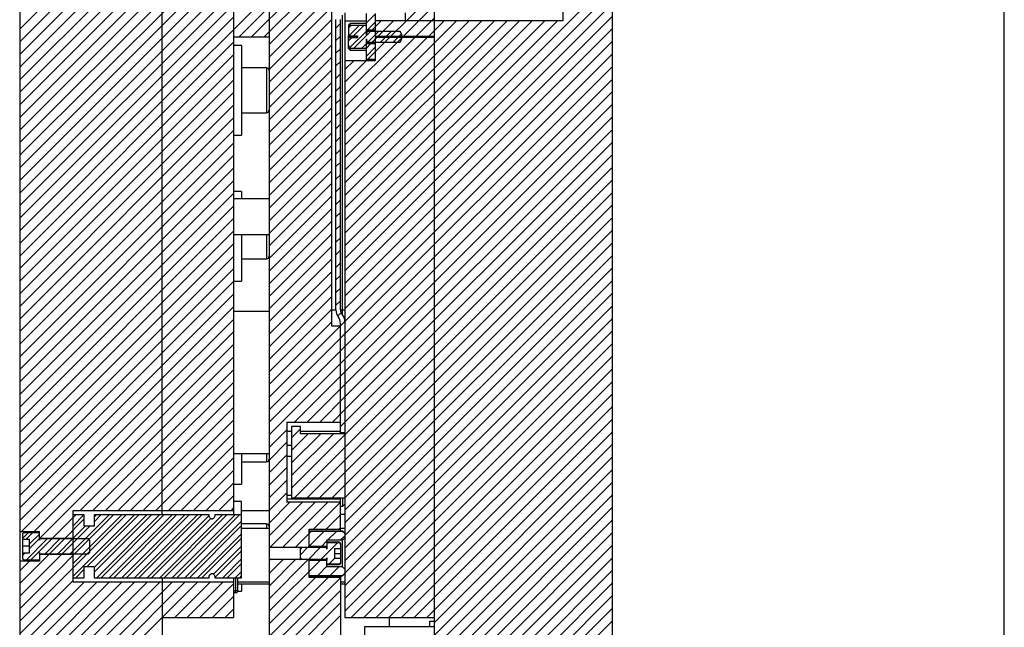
# Model space of a CAD drawing. Header units: inches. Extents: x 1694 to 2505, y -239 to -56.
# Tile 93 of 179: x 1797 to 1811, y -161 to -153. Entities that reach past the tile are written whole.
import ezdxf

# ---------------------------------------------------------------- set-up
doc = ezdxf.new("R2010")
doc.units = ezdxf.units.IN
doc.header["$LTSCALE"] = 0.5
doc.header["$MEASUREMENT"] = 0
doc.layers.add('SID-M-F', color=202, linetype='Continuous')
doc.layers.add('SID-M-S', color=105, linetype='Continuous')

msp = doc.modelspace()

# ---------------------------------------------------------------- linework, layer by layer
at = {"layer": 'SID-M-F', "linetype": 'Continuous'}
for p, q in [((1800.21578, -153.05612), (1801.9478, -151.3241)), ((1800.21578, -153.23289), (1802.12458, -151.3241)), ((1799.79247, -152.9491), (1801.21578, -151.52579)), ((1796.71578, -152.84381), (1797.81918, -151.74041)), ((1796.71578, -153.02058), (1797.99596, -151.74041)), ((1796.71578, -153.19736), (1798.17273, -151.74041)), ((1796.71578, -153.37414), (1798.34951, -151.74041)), ((1796.71578, -153.55091), (1798.52629, -151.74041)), ((1796.71578, -153.72769), (1798.70306, -151.74041)), ((1796.71578, -153.90447), (1798.87984, -151.74041)), ((1796.71578, -154.08124), (1799.05662, -151.74041)), ((1796.71578, -154.25802), (1799.23339, -151.74041)), ((1796.71578, -154.4348), (1799.41017, -151.74041)), ((1796.71578, -154.61157), (1799.58695, -151.74041)), ((1796.71578, -154.78835), (1799.72202, -151.78211)), ((1796.71578, -154.96513), (1799.8988, -151.78211)), ((1796.71578, -155.1419), (1800.07558, -151.78211)), ((1799.96925, -152.9491), (1801.21578, -151.70256)), ((1800.14603, -152.9491), (1801.25916, -151.83597)), ((1801.27877, -155.88221), (1805.02877, -152.13221)), ((1796.71578, -155.31868), (1799.71578, -152.31868)), ((1798.71578, -153.84901), (1800.21578, -152.34901)), ((1801.27877, -156.05899), (1805.02877, -152.30899)), ((1801.60128, -153.26161), (1802.52877, -152.33412)), ((1801.27877, -156.23577), (1805.02877, -152.48577)), ((1796.71578, -155.49546), (1799.71578, -152.49546)), ((1800.21578, -153.40967), (1801.09078, -152.53467)), ((1802.10058, -152.93908), (1802.52877, -152.51089)), ((1796.71578, -155.67223), (1799.71578, -152.67223)), ((1800.21578, -153.58645), (1801.09078, -152.71145)), ((1801.15279, -152.82622), (1801.21578, -152.76323)), ((1801.27877, -156.41254), (1805.02877, -152.66254)), ((1801.27877, -154.29122), (1802.8459, -152.7241)), ((1801.27877, -154.468), (1803.02268, -152.7241)), ((1801.27877, -154.64478), (1803.19945, -152.7241)), ((1801.27877, -154.82155), (1803.37623, -152.7241)), ((1801.27877, -154.99833), (1803.55301, -152.7241)), ((1801.27877, -155.17511), (1803.72978, -152.7241)), ((1801.27877, -155.35188), (1803.90656, -152.7241)), ((1801.27877, -155.52866), (1804.08334, -152.7241)), ((1801.27877, -155.70544), (1804.26011, -152.7241)), ((1801.57877, -152.75379), (1801.69598, -152.63658)), ((1801.59643, -152.8504), (1801.70377, -152.74306)), ((1801.65893, -152.8504), (1801.78524, -152.7241)), ((1801.66202, -153.0241), (1801.96202, -152.7241)), ((1802.27736, -152.93908), (1802.52877, -152.68767)), ((1802.52877, -152.86445), (1802.66912, -152.7241)), ((1800.21578, -153.76323), (1801.09078, -152.88823)), ((1801.27877, -156.58932), (1805.02877, -152.83932)), ((1801.32877, -152.82701), (1801.36529, -152.79049)), ((1801.33526, -152.9348), (1801.47957, -152.79049)), ((1801.34718, -153.09966), (1801.57877, -152.86806)), ((1801.39776, -152.9348), (1801.54207, -152.79049)), ((1801.40163, -153.1077), (1801.63524, -152.8741)), ((1801.59952, -153.0241), (1801.74952, -152.8741)), ((1801.77629, -153.0241), (1801.92629, -152.8741)), ((1801.95307, -153.0241), (1802.07047, -152.9067)), ((1802.45414, -152.93908), (1802.52877, -152.86445)), ((1796.71578, -156.02579), (1799.71578, -153.02579)), ((1801.15279, -153.00299), (1801.21578, -152.94)), ((1801.27877, -153.76089), (1802.08056, -152.95911)), ((1801.27877, -153.93767), (1802.25733, -152.95911)), ((1801.27877, -154.11445), (1802.43411, -152.95911)), ((1801.27877, -156.7661), (1805.02877, -153.0161)), ((1801.32877, -153.00379), (1801.36917, -152.96339)), ((1801.51591, -153.1077), (1801.57877, -153.04484)), ((1801.57877, -153.10734), (1801.63832, -153.04779)), ((1800.21578, -153.94), (1801.09078, -153.065)), ((1801.15279, -153.17977), (1801.21578, -153.11678)), ((1801.57877, -153.22162), (1801.70377, -153.09662)), ((1798.71578, -154.20256), (1799.71578, -153.20256)), ((1800.21578, -154.11678), (1801.09078, -153.24178)), ((1801.15279, -153.35655), (1801.21578, -153.29356)), ((1801.27877, -156.94287), (1805.02877, -153.19287)), ((1801.27877, -153.40734), (1801.40161, -153.28451)), ((1801.27877, -153.58412), (1801.57838, -153.28451)), ((1796.71578, -156.37934), (1799.71578, -153.37934)), ((1800.21578, -154.29356), (1801.09078, -153.41856)), ((1801.27877, -157.11965), (1805.02877, -153.36965)), ((1796.71578, -156.55612), (1799.71578, -153.55612)), ((1800.21578, -154.47033), (1801.09078, -153.59533)), ((1801.15279, -153.53332), (1801.21578, -153.47033)), ((1801.27877, -157.29643), (1805.02877, -153.54643)), ((1798.71578, -154.73289), (1799.71578, -153.73289)), ((1801.15279, -153.7101), (1801.21578, -153.64711)), ((1801.27877, -157.4732), (1805.02877, -153.7232)), ((1796.71578, -155.84901), (1798.71578, -153.84901)), ((1800.21578, -154.64711), (1801.09078, -153.77211)), ((1801.15279, -153.88688), (1801.21578, -153.82389)), ((1796.71578, -156.90967), (1799.71578, -153.90967)), ((1800.21578, -154.82389), (1801.09078, -153.94889)), ((1801.15279, -154.06365), (1801.21578, -154.00066)), ((1801.27877, -157.64998), (1805.02877, -153.89998)), ((1798.71578, -155.08645), (1799.71578, -154.08645)), ((1800.21578, -155.00066), (1801.09078, -154.12566)), ((1801.27877, -157.82676), (1805.02877, -154.07676)), ((1796.71578, -156.20256), (1798.71578, -154.20256)), ((1796.71578, -157.26323), (1799.71578, -154.26323)), ((1801.15279, -154.24043), (1801.21578, -154.17744)), ((1801.27877, -158.00353), (1805.02877, -154.25353)), ((1800.21578, -155.17744), (1801.09078, -154.30244)), ((1801.15279, -154.41721), (1801.21578, -154.35422)), ((1796.71578, -157.44), (1799.71578, -154.44)), ((1800.21578, -155.35422), (1801.09078, -154.47922)), ((1801.15279, -154.59398), (1801.21578, -154.53099)), ((1801.27877, -158.18031), (1805.02877, -154.43031)), ((1796.71578, -157.61678), (1799.71578, -154.61678)), ((1800.21578, -155.53099), (1801.09078, -154.65599)), ((1801.27877, -158.35709), (1805.02877, -154.60709)), ((1796.71578, -156.73289), (1798.71578, -154.73289)), ((1796.71578, -157.79356), (1799.71578, -154.79356)), ((1800.21578, -155.70777), (1801.09078, -154.83277)), ((1800.52877, -159.28386), (1805.02877, -154.78386)), ((1801.15279, -154.77076), (1801.21578, -154.70777)), ((1796.71578, -157.97033), (1799.71578, -154.97033)), ((1800.57022, -159.4192), (1805.02877, -154.96064)), ((1801.15279, -154.94754), (1801.21578, -154.88455)), ((1796.71578, -157.08645), (1798.71578, -155.08645)), ((1800.21578, -155.88455), (1801.09078, -155.00955)), ((1801.15279, -155.12431), (1801.21578, -155.06132)), ((1796.71578, -158.14711), (1799.71578, -155.14711)), ((1800.21578, -156.06132), (1801.09078, -155.18632)), ((1800.74699, -159.4192), (1805.02877, -155.13742)), ((1801.15279, -155.30109), (1801.21578, -155.2381)), ((1796.71578, -158.32389), (1799.71578, -155.32389)), ((1800.21578, -156.2381), (1801.09078, -155.3631)), ((1800.92377, -159.4192), (1805.02877, -155.31419)), ((1796.71578, -158.50066), (1799.71578, -155.50066)), ((1801.10055, -159.4192), (1805.02877, -155.49097)), ((1801.15279, -155.47787), (1801.21578, -155.41488)), ((1800.21578, -156.41488), (1801.09078, -155.53988)), ((1801.15279, -155.65464), (1801.21578, -155.59165)), ((1801.27732, -159.4192), (1805.02877, -155.66775)), ((1796.71578, -158.67744), (1799.71578, -155.67744)), ((1800.21578, -156.59165), (1801.09078, -155.71665)), ((1801.15279, -155.83142), (1801.21578, -155.76843)), ((1796.71578, -158.85422), (1799.71578, -155.85422)), ((1800.21578, -156.76843), (1801.09078, -155.89343)), ((1801.15279, -156.0082), (1801.21578, -155.94521)), ((1801.27877, -159.59452), (1805.02877, -155.84452)), ((1796.71578, -159.03099), (1799.71578, -156.03099)), ((1800.21578, -156.94521), (1801.09078, -156.07021)), ((1801.27877, -159.7713), (1805.02877, -156.0213)), ((1798.71578, -157.20777), (1799.71578, -156.20777)), ((1801.15279, -156.18497), (1801.21578, -156.12198)), ((1801.27877, -159.94808), (1805.02877, -156.19808)), ((1800.21578, -157.12198), (1801.09078, -156.24698)), ((1801.15279, -156.36175), (1801.21578, -156.29876)), ((1796.71578, -159.38455), (1799.71578, -156.38455)), ((1800.21578, -157.29876), (1801.09078, -156.42376)), ((1801.15279, -156.53853), (1801.21578, -156.47554)), ((1801.27877, -160.12485), (1805.02877, -156.37485)), ((1798.71578, -157.56132), (1799.71578, -156.56132)), ((1800.21578, -157.47554), (1801.09078, -156.60054)), ((1801.27877, -160.30163), (1805.02877, -156.55163)), ((1796.71578, -159.7381), (1799.71578, -156.7381)), ((1800.21578, -157.65231), (1801.09078, -156.77731)), ((1801.15279, -156.7153), (1801.21578, -156.65231)), ((1801.27877, -160.47841), (1805.02877, -156.72841)), ((1798.71578, -157.91488), (1799.71578, -156.91488)), ((1801.1778, -156.86707), (1801.2242, -156.82068)), ((1801.27877, -160.65518), (1805.02877, -156.90518)), ((1800.21578, -157.82909), (1801.09078, -156.95409)), ((1800.21578, -158.00587), (1801.20953, -157.01212)), ((1801.21578, -157.00587), (1801.27852, -156.94313)), ((1796.91743, -159.89001), (1799.71578, -157.09165)), ((1800.21578, -158.18264), (1801.27877, -157.11965)), ((1801.27877, -160.83196), (1805.02877, -157.08196)), ((1796.71578, -159.20777), (1798.71578, -157.20777)), ((1797.00002, -159.98419), (1799.71578, -157.26843)), ((1800.21578, -158.35942), (1801.27877, -157.29643)), ((1801.27877, -161.00874), (1805.02877, -157.25874)), ((1798.71578, -158.44521), (1799.71578, -157.44521)), ((1801.36519, -161.0991), (1805.02877, -157.43551)), ((1796.71578, -159.56132), (1798.71578, -157.56132)), ((1800.21578, -158.5362), (1801.27877, -157.4732)), ((1797.74178, -159.59598), (1799.71578, -157.62198)), ((1800.57206, -158.3567), (1801.27877, -157.64998)), ((1801.54197, -161.0991), (1805.02877, -157.61229)), ((1798.71578, -158.79876), (1799.71578, -157.79876)), ((1800.74883, -158.3567), (1801.27877, -157.82676)), ((1801.71875, -161.0991), (1805.02877, -157.78907)), ((1796.74065, -159.89001), (1798.71578, -157.91488)), ((1798.09534, -159.59598), (1799.71578, -157.97554)), ((1800.92561, -158.3567), (1801.27877, -158.00353)), ((1801.89552, -161.0991), (1805.02877, -157.96584)), ((1798.27211, -159.59598), (1799.71578, -158.15231)), ((1802.0723, -161.0991), (1805.02877, -158.14262)), ((1801.10239, -158.3567), (1801.27877, -158.18031)), ((1798.44889, -159.59598), (1799.71578, -158.32909)), ((1801.21578, -158.42008), (1801.27877, -158.35709)), ((1802.24908, -161.0991), (1805.02877, -158.3194)), ((1797.56501, -159.59598), (1798.71578, -158.44521)), ((1798.62567, -159.59598), (1799.71578, -158.50587)), ((1800.21578, -158.71297), (1800.46578, -158.46297)), ((1800.52877, -158.57676), (1800.65377, -158.45176)), ((1800.52877, -158.75353), (1800.76321, -158.5191)), ((1800.52877, -158.93031), (1800.93999, -158.5191)), ((1800.52877, -159.10709), (1801.11676, -158.5191)), ((1802.42585, -161.0991), (1805.02877, -158.49617)), ((1798.80244, -159.59598), (1799.71578, -158.68264)), ((1800.21578, -158.88975), (1800.46578, -158.63975)), ((1802.52877, -161.17295), (1805.02877, -158.67295)), ((1797.91856, -159.59598), (1798.71578, -158.79876)), ((1800.21578, -159.06653), (1800.46578, -158.81653)), ((1798.97922, -159.59598), (1799.71578, -158.85942)), ((1802.52877, -161.34973), (1805.02877, -158.84973)), ((1799.156, -159.59598), (1799.71578, -159.0362)), ((1800.21578, -159.2433), (1800.46578, -158.9933)), ((1802.52877, -161.5265), (1805.02877, -159.0265)), ((1799.33277, -159.59598), (1799.71578, -159.21297)), ((1800.21578, -159.42008), (1800.46578, -159.17008)), ((1802.52877, -161.70328), (1805.02877, -159.20328)), ((1799.50955, -159.59598), (1799.71578, -159.38975)), ((1800.21578, -159.59686), (1800.46578, -159.34686)), ((1802.52877, -161.88006), (1805.02877, -159.38006)), ((1800.21578, -159.77363), (1800.50772, -159.4817)), ((1800.21578, -159.95041), (1800.68449, -159.4817)), ((1800.23105, -160.11192), (1800.86127, -159.4817)), ((1800.40783, -160.11192), (1801.03805, -159.4817)), ((1800.83752, -159.859), (1801.21482, -159.4817)), ((1796.71578, -160.97554), (1798.03302, -159.6583)), ((1796.71578, -161.15231), (1798.20979, -159.6583)), ((1797.42589, -160.20292), (1797.97052, -159.6583)), ((1797.46499, -159.69599), (1797.50269, -159.6583)), ((1797.46499, -159.81027), (1797.61696, -159.6583)), ((1797.46499, -160.3406), (1798.14729, -159.6583)), ((1797.46499, -160.51738), (1798.32407, -159.6583)), ((1797.66295, -160.38192), (1798.38657, -159.6583)), ((1797.76027, -159.75427), (1797.85624, -159.6583)), ((1797.76027, -160.46138), (1798.56335, -159.6583)), ((1797.76027, -159.69177), (1797.79374, -159.6583)), ((1797.76027, -160.39888), (1798.50085, -159.6583)), ((1797.79603, -160.53989), (1798.67762, -159.6583)), ((1797.85853, -160.53989), (1798.74012, -159.6583)), ((1797.97281, -160.53989), (1798.8544, -159.6583)), ((1798.03531, -160.53989), (1798.9169, -159.6583)), ((1798.14959, -160.53989), (1799.03118, -159.6583)), ((1798.21209, -160.53989), (1799.09368, -159.6583)), ((1798.32636, -160.53989), (1799.20795, -159.6583)), ((1798.38886, -160.53989), (1799.27045, -159.6583)), ((1798.50314, -160.53989), (1799.37411, -159.66892)), ((1798.67992, -160.53989), (1799.56151, -159.6583)), ((1798.74242, -160.53989), (1799.62401, -159.6583)), ((1798.85669, -160.53989), (1799.73828, -159.6583)), ((1798.91919, -160.53989), (1799.80078, -159.6583)), ((1799.68633, -159.59598), (1799.71578, -159.56653)), ((1801.0143, -159.859), (1801.21578, -159.65752)), ((1802.52877, -162.05683), (1805.02877, -159.55683)), ((1797.17679, -159.98419), (1797.46499, -159.69599)), ((1797.31162, -160.20292), (1797.69827, -159.81627)), ((1797.35357, -159.98419), (1797.62247, -159.71529)), ((1797.46499, -159.98705), (1797.63577, -159.81627)), ((1798.56564, -160.53989), (1799.3955, -159.71003)), ((1799.03347, -160.53989), (1799.8272, -159.74616)), ((1799.09597, -160.53989), (1799.8272, -159.80866)), ((1802.52877, -162.23361), (1805.02877, -159.73361)), ((1796.75633, -159.9886), (1796.83447, -159.91047)), ((1796.80676, -160.00067), (1796.89697, -159.91047)), ((1796.85476, -160.06695), (1796.99255, -159.92916)), ((1799.21025, -160.53989), (1799.8272, -159.92294)), ((1800.5846, -160.11192), (1800.8059, -159.89062)), ((1800.77578, -160.09752), (1800.98268, -159.89062)), ((1801.03984, -160.01023), (1801.15945, -159.89062)), ((1801.19107, -159.859), (1801.21578, -159.83429)), ((1801.21662, -160.01023), (1801.27578, -159.95107)), ((1802.59007, -162.3491), (1805.02877, -159.91039)), ((1796.81076, -160.28772), (1797.10322, -159.99527)), ((1796.85476, -160.12945), (1796.99255, -159.99166)), ((1796.87326, -160.28772), (1797.16572, -159.99527)), ((1797.07234, -160.20292), (1797.28, -159.99527)), ((1797.13484, -160.20292), (1797.3425, -159.99527)), ((1797.24912, -160.20292), (1797.45677, -159.99527)), ((1799.27275, -160.53989), (1799.8272, -159.98544)), ((1800.94698, -160.27987), (1801.17553, -160.05133)), ((1800.94952, -160.10056), (1801.02578, -160.02429)), ((1802.76684, -162.3491), (1805.02877, -160.08716)), ((1796.71578, -160.62198), (1797.12377, -160.214)), ((1796.71578, -160.79876), (1797.30054, -160.214)), ((1796.75633, -160.22788), (1796.78669, -160.19752)), ((1799.43521, -160.4917), (1799.8272, -160.09972)), ((1799.45438, -160.53504), (1799.8272, -160.16222)), ((1800.65078, -160.22252), (1800.75498, -160.11832)), ((1800.76138, -160.11192), (1800.77578, -160.09752)), ((1800.7702, -160.27987), (1800.93176, -160.11832)), ((1796.71578, -160.44521), (1796.8528, -160.30818)), ((1796.98754, -160.28772), (1796.99255, -160.28271)), ((1799.5638, -160.53989), (1799.8272, -160.27649)), ((1799.6263, -160.53989), (1799.8272, -160.33899)), ((1800.21578, -160.30396), (1800.23347, -160.28628)), ((1800.21578, -160.48074), (1800.41025, -160.28628)), ((1800.21578, -160.65752), (1800.58702, -160.28628)), ((1800.21578, -160.83429), (1800.7638, -160.28628)), ((1800.21578, -161.01107), (1800.92921, -160.29764)), ((1801.05676, -160.34687), (1801.13766, -160.26597)), ((1802.94362, -162.3491), (1805.02877, -160.26394)), ((1797.50498, -160.53989), (1797.62247, -160.4224)), ((1799.74058, -160.53989), (1799.8272, -160.45327)), ((1800.89606, -160.50757), (1801.02578, -160.37785)), ((1801.07283, -160.50757), (1801.19244, -160.38796)), ((1803.1204, -162.3491), (1805.02877, -160.44072)), ((1796.71578, -161.32909), (1797.46499, -160.57988)), ((1796.71578, -161.50587), (1797.61944, -160.60221)), ((1796.71578, -161.68264), (1797.79621, -160.60221)), ((1796.71578, -161.85942), (1797.97299, -160.60221)), ((1796.71578, -162.0362), (1798.14977, -160.60221)), ((1796.71578, -162.21297), (1798.32654, -160.60221)), ((1796.71578, -162.38975), (1798.50332, -160.60221)), ((1796.71578, -162.56653), (1798.6801, -160.60221)), ((1796.71578, -162.7433), (1798.85687, -160.60221)), ((1796.71578, -162.92008), (1799.03365, -160.60221)), ((1796.71578, -163.09686), (1799.21043, -160.60221)), ((1797.61926, -160.53989), (1797.62247, -160.53667)), ((1798.89032, -161.0991), (1799.3872, -160.60221)), ((1799.06709, -161.0991), (1799.56398, -160.60221)), ((1799.24387, -161.0991), (1799.71578, -160.62719)), ((1799.80308, -160.53989), (1799.8272, -160.51577)), ((1800.21578, -161.18785), (1800.86444, -160.53919)), ((1800.21578, -161.36462), (1801.04121, -160.53919)), ((1800.21578, -161.5414), (1801.21578, -160.5414)), ((1803.27877, -162.36749), (1805.02877, -160.61749)), ((1800.21578, -161.71818), (1801.21578, -160.71818)), ((1799.42065, -161.0991), (1799.71578, -160.80396)), ((1800.26164, -161.8491), (1801.21578, -160.89495)), ((1803.27877, -162.54427), (1805.02877, -160.79427)), ((1799.59742, -161.0991), (1799.71578, -160.98074)), ((1803.27877, -162.72105), (1805.02877, -160.97105)), ((1800.43842, -161.8491), (1801.21578, -161.07173)), ((1802.52877, -163.64782), (1805.02877, -161.14782))]:
    msp.add_line(p, q, dxfattribs=at)
at = {"layer": 'SID-M-S'}
for p, q in [((1810.52877, -168.5991), (1810.52877, -140.5991)), ((1805.02877, -142.5991), (1805.02877, -166.5991)), ((1800.21578, -148.91221), (1800.21578, -161.8491)), ((1802.52877, -150.55014), (1802.52877, -166.5991)), ((1796.71578, -151.19924), (1796.71578, -166.5991)), ((1804.3335, -151.3741), (1804.3335, -152.7241)), ((1798.71578, -159.6583), (1798.71578, -151.65618)), ((1799.71578, -151.65618), (1799.71578, -159.6583)), ((1801.09078, -152.47657), (1801.09078, -157.01212)), ((1801.27877, -152.6141), (1801.27877, -161.0991)), ((1801.57877, -152.8741), (1801.57877, -152.62097)), ((1801.70377, -152.62097), (1801.70377, -152.93908)), ((1802.12377, -152.61369), (1802.12377, -152.7241)), ((1801.15279, -156.78212), (1801.15279, -152.70657)), ((1801.21578, -156.78212), (1801.21578, -152.70657)), ((1801.2394, -152.64408), (1801.2394, -156.84461)), ((1801.27877, -152.7241), (1801.57877, -152.7241)), ((1801.35377, -152.7616), (1801.32877, -152.7866)), ((1801.57877, -152.7616), (1801.35377, -152.7616)), ((1801.35377, -152.79049), (1801.35377, -152.7616)), ((1804.3335, -152.7241), (1801.70377, -152.7241)), ((1801.32877, -152.7866), (1801.32877, -152.9348)), ((1801.35377, -152.79049), (1801.32877, -152.82101)), ((1801.57877, -152.79049), (1801.35377, -152.79049)), ((1801.57877, -152.8504), (1801.70377, -152.8504)), ((1801.57917, -152.8741), (1801.57877, -152.8741)), ((1801.57917, -152.91719), (1801.57917, -152.8504)), ((1801.58069, -152.91809), (1801.58069, -152.8504)), ((1801.58808, -152.8741), (1801.58069, -152.91809)), ((1801.58808, -152.8741), (1801.58808, -152.8504)), ((1802.05427, -152.8741), (1801.58808, -152.8741)), ((1799.71578, -152.9491), (1800.21578, -152.9491)), ((1801.32877, -152.9348), (1801.45377, -152.9348)), ((1801.32877, -153.1116), (1801.32877, -152.9348)), ((1801.45377, -152.9491), (1801.32877, -152.9491)), ((1801.45377, -152.96339), (1801.32877, -152.96339)), ((1801.45377, -152.9348), (1801.45377, -152.96339)), ((1801.57877, -153.0241), (1801.57917, -153.0241)), ((1801.57877, -153.27722), (1801.57877, -153.0241)), ((1801.70377, -153.04779), (1801.57877, -153.04779)), ((1801.57917, -153.04779), (1801.57917, -152.981)), ((1801.58069, -153.04779), (1801.58069, -152.9801)), ((1801.58808, -153.04779), (1801.58808, -153.0241)), ((1801.58808, -153.0241), (1802.05427, -153.0241)), ((1801.70377, -152.93908), (1802.52877, -152.93908)), ((1802.52877, -152.95911), (1801.70377, -152.95911)), ((1801.70377, -152.95911), (1801.70377, -153.28451)), ((1802.07877, -152.95911), (1802.07877, -152.93908)), ((1799.8272, -153.06917), (1799.71578, -153.06917)), ((1799.8272, -153.06917), (1799.8272, -154.32902)), ((1801.32877, -153.07718), (1801.35377, -153.1077)), ((1801.32877, -153.1116), (1801.35377, -153.1366)), ((1801.35377, -153.1077), (1801.57877, -153.1077)), ((1801.35377, -153.1366), (1801.35377, -153.1077)), ((1801.35377, -153.1366), (1801.57877, -153.1366)), ((1801.70377, -153.28451), (1801.27877, -153.28451)), ((1801.57877, -153.26161), (1801.70377, -153.26161)), ((1801.57877, -153.27722), (1801.70377, -153.27722)), ((1800.17641, -153.38414), (1799.8272, -153.38414)), ((1800.17641, -153.38414), (1800.17641, -154.01406)), ((1799.8272, -154.01406), (1800.17641, -154.01406)), ((1799.71578, -154.32902), (1799.8272, -154.32902)), ((1799.8272, -155.11917), (1799.71578, -155.11917)), ((1799.8272, -155.11917), (1799.8272, -155.2241)), ((1800.21578, -155.2241), (1799.71578, -155.2241)), ((1799.71578, -155.7241), (1800.21578, -155.7241)), ((1799.8272, -155.7241), (1799.8272, -156.37902)), ((1800.17641, -155.7241), (1800.17641, -156.06406)), ((1799.8272, -156.06406), (1800.17641, -156.06406)), ((1799.71578, -156.37902), (1799.8272, -156.37902)), ((1799.71578, -156.7991), (1800.21578, -156.7991)), ((1801.09078, -156.78212), (1801.15279, -156.78212)), ((1801.21578, -156.78212), (1801.27877, -156.78212)), ((1801.21578, -157.01212), (1801.09078, -157.01212)), ((1801.21578, -158.5191), (1801.21578, -156.97109)), ((1800.46578, -158.3567), (1801.21578, -158.3567)), ((1800.46578, -158.3567), (1800.46578, -159.4817)), ((1800.52877, -158.4192), (1800.52877, -159.4192)), ((1800.65377, -158.4192), (1800.52877, -158.4192)), ((1800.65377, -158.5191), (1800.65377, -158.4192)), ((1800.46578, -158.4817), (1800.52877, -158.4817)), ((1800.65377, -158.4817), (1801.21578, -158.4817)), ((1801.27877, -158.5191), (1800.65377, -158.5191)), ((1801.21578, -158.50186), (1801.27586, -158.50186)), ((1801.21578, -158.50786), (1801.27368, -158.50786)), ((1801.27331, -158.50886), (1801.21578, -158.50886)), ((1801.22877, -158.5191), (1801.22877, -158.50886)), ((1801.27331, -158.50886), (1801.27586, -158.50186)), ((1801.27877, -158.49386), (1801.27586, -158.50186)), ((1800.46578, -158.6816), (1800.52877, -158.6816)), ((1799.71578, -158.7991), (1800.21578, -158.7991)), ((1799.8272, -158.7991), (1799.8272, -159.22902)), ((1800.17641, -158.7991), (1800.17641, -158.91406)), ((1800.46578, -158.8366), (1800.52877, -158.8366)), ((1799.8272, -158.91406), (1800.17641, -158.91406)), ((1800.21578, -158.8981), (1800.20807, -158.8981)), ((1799.71578, -159.22902), (1799.8272, -159.22902)), ((1800.46578, -159.3817), (1800.52877, -159.3817)), ((1799.8272, -159.46917), (1799.71578, -159.46917)), ((1799.8272, -160.53989), (1799.8272, -159.46917)), ((1800.46578, -159.43527), (1801.21578, -159.43527)), ((1801.21578, -159.4817), (1800.46578, -159.4817)), ((1800.52877, -159.4192), (1801.27877, -159.4192)), ((1801.21578, -159.4817), (1801.21578, -159.4192)), ((1801.21578, -159.8866), (1801.21578, -159.4817)), ((1801.21578, -159.5366), (1801.24578, -159.5366)), ((1801.24578, -159.4192), (1801.24578, -159.5366)), ((1801.24578, -159.5366), (1801.27578, -159.5066)), ((1801.27578, -159.4192), (1801.27578, -159.5066)), ((1801.27578, -159.4491), (1801.27877, -159.4491)), ((1797.46499, -159.59598), (1799.71578, -159.59598)), ((1797.46499, -160.60221), (1797.46499, -159.59598)), ((1797.62247, -159.6583), (1797.46499, -159.6583)), ((1797.62247, -159.81627), (1797.62247, -159.6583)), ((1797.76027, -159.6583), (1797.76027, -159.81627)), ((1799.37252, -159.6583), (1797.76027, -159.6583)), ((1799.8272, -159.6583), (1799.4551, -159.6583)), ((1799.8272, -159.5991), (1800.21578, -159.5991)), ((1801.21578, -159.6491), (1801.27877, -159.6491)), ((1797.76027, -159.81627), (1797.62247, -159.81627)), ((1800.17641, -159.78414), (1799.8272, -159.78414)), ((1800.17641, -159.78414), (1800.17641, -159.8491)), ((1796.71578, -159.89001), (1796.99255, -159.89001)), ((1796.75633, -159.93111), (1796.75633, -160.19752)), ((1796.99255, -159.91047), (1796.77602, -159.91047)), ((1796.99255, -159.99527), (1796.99255, -159.89001)), ((1800.21578, -159.8491), (1799.8272, -159.8491)), ((1800.77578, -159.859), (1801.21578, -159.859)), ((1800.77578, -160.11192), (1800.77578, -159.859)), ((1801.24578, -159.8866), (1800.77578, -159.8866)), ((1801.24578, -159.89062), (1800.77578, -159.89062)), ((1801.27877, -159.8491), (1801.21578, -159.8491)), ((1801.27578, -159.9166), (1801.24578, -159.8866)), ((1801.24578, -159.8866), (1801.24578, -159.89062)), ((1801.27578, -159.92106), (1801.24578, -159.89062)), ((1801.27578, -159.9166), (1801.27578, -160.4816)), ((1796.75633, -160.00067), (1796.85476, -160.00067)), ((1796.85476, -160.19752), (1796.85476, -160.00067)), ((1796.99255, -159.98419), (1797.46499, -159.98419)), ((1796.99295, -159.99527), (1796.99255, -159.99527)), ((1796.99295, -160.01297), (1796.99295, -159.99527)), ((1797.00011, -159.99527), (1796.99447, -160.0133)), ((1797.68153, -159.99527), (1797.00011, -159.99527)), ((1797.70121, -160.01836), (1797.68153, -159.99527)), ((1797.70121, -160.17983), (1797.70121, -160.01836)), ((1801.02578, -160.01023), (1801.24578, -160.01023)), ((1801.02578, -160.01023), (1801.02578, -160.11832)), ((1801.1961, -160.0431), (1801.02578, -160.0431)), ((1801.1961, -160.05133), (1801.02578, -160.05133)), ((1801.1961, -160.0431), (1801.1961, -160.05133)), ((1801.21578, -160.06278), (1801.21578, -160.33541)), ((1801.24578, -160.01023), (1801.27578, -159.97934)), ((1801.24578, -160.38796), (1801.24578, -160.01023)), ((1796.85476, -160.0991), (1796.75633, -160.0991)), ((1796.75633, -160.19752), (1796.75633, -160.26708)), ((1796.85476, -160.19752), (1796.75633, -160.19752)), ((1796.99255, -160.20292), (1796.99295, -160.20292)), ((1796.99255, -160.20292), (1796.99255, -160.30818)), ((1797.46499, -160.214), (1796.99255, -160.214)), ((1796.99295, -160.20292), (1796.99295, -160.18522)), ((1796.99447, -160.1849), (1797.00011, -160.20292)), ((1797.00011, -160.20292), (1797.68153, -160.20292)), ((1797.68153, -160.20292), (1797.70121, -160.17983)), ((1800.21578, -160.11192), (1800.77578, -160.11192)), ((1800.66321, -160.11192), (1800.65078, -160.12435)), ((1800.67103, -160.11832), (1800.65078, -160.14353)), ((1800.65078, -160.12435), (1800.65078, -160.27385)), ((1800.67103, -160.11192), (1800.67103, -160.11832)), ((1801.01802, -160.11832), (1800.67103, -160.11832)), ((1800.77578, -160.10056), (1801.02578, -160.10056)), ((1801.01802, -160.1041), (1800.77578, -160.1041)), ((1801.02386, -160.12015), (1801.01802, -160.1041)), ((1801.01802, -160.1041), (1801.01802, -160.11832)), ((1801.02386, -160.138), (1801.01802, -160.11832)), ((1801.02386, -160.12015), (1801.02386, -160.138)), ((1801.02578, -160.1041), (1801.02539, -160.1041)), ((1801.02539, -160.1041), (1801.02539, -160.13765)), ((1801.02578, -160.11832), (1801.02539, -160.11832)), ((1801.13766, -160.12945), (1801.21578, -160.12945)), ((1801.13766, -160.26874), (1801.13766, -160.12945)), ((1801.13766, -160.1991), (1801.21578, -160.1991)), ((1796.99255, -160.30818), (1796.71578, -160.30818)), ((1796.77602, -160.28772), (1796.99255, -160.28772)), ((1800.77578, -160.28628), (1800.21578, -160.28628)), ((1800.65078, -160.27385), (1800.66321, -160.28628)), ((1800.67103, -160.27987), (1801.01802, -160.27987)), ((1800.67103, -160.27987), (1800.67103, -160.28628)), ((1800.77578, -160.53919), (1800.77578, -160.28628)), ((1800.77578, -160.2941), (1801.01802, -160.2941)), ((1801.02578, -160.29764), (1800.77578, -160.29764)), ((1801.01802, -160.27987), (1801.02386, -160.26019)), ((1801.01802, -160.2941), (1801.02386, -160.27804)), ((1801.01802, -160.27987), (1801.01802, -160.2941)), ((1801.02386, -160.26019), (1801.02386, -160.27804)), ((1801.02539, -160.26054), (1801.02539, -160.2941)), ((1801.02539, -160.27987), (1801.02578, -160.27987)), ((1801.02539, -160.2941), (1801.02578, -160.2941)), ((1801.02578, -160.38796), (1801.02578, -160.27987)), ((1801.02578, -160.34687), (1801.1961, -160.34687)), ((1801.02578, -160.3551), (1801.1961, -160.3551)), ((1801.21578, -160.26874), (1801.13766, -160.26874)), ((1801.1961, -160.34687), (1801.1961, -160.3551)), ((1797.62247, -160.38192), (1797.76027, -160.38192)), ((1797.62247, -160.53989), (1797.62247, -160.38192)), ((1797.76027, -160.38192), (1797.76027, -160.53989)), ((1801.24578, -160.38796), (1801.02578, -160.38796)), ((1801.27578, -160.41885), (1801.24578, -160.38796)), ((1801.24578, -160.50757), (1801.27578, -160.47714)), ((1801.24578, -160.5116), (1801.27578, -160.4816)), ((1797.46499, -160.53989), (1797.62247, -160.53989)), ((1799.71578, -160.60221), (1797.46499, -160.60221)), ((1797.76027, -160.53989), (1799.37252, -160.53989)), ((1798.71578, -160.53989), (1798.71578, -166.5991)), ((1799.4551, -160.53989), (1799.8272, -160.53989)), ((1799.71578, -160.53989), (1799.71578, -161.0991)), ((1799.74828, -160.7491), (1799.74828, -160.53989)), ((1799.77828, -160.7191), (1799.77828, -160.53989)), ((1799.77828, -160.5991), (1800.21578, -160.5991)), ((1799.77828, -160.6241), (1800.21578, -160.6241)), ((1799.8272, -160.6241), (1799.8272, -160.72902)), ((1800.77578, -160.50757), (1801.24578, -160.50757)), ((1800.77578, -160.5116), (1801.24578, -160.5116)), ((1801.21578, -160.53919), (1800.77578, -160.53919)), ((1801.21578, -160.5116), (1801.21578, -161.8491)), ((1801.21578, -160.5991), (1801.27877, -160.5991)), ((1801.21578, -160.6241), (1801.27877, -160.6241)), ((1801.24578, -160.50757), (1801.24578, -160.5116)), ((1799.71578, -160.7241), (1799.74828, -160.7241)), ((1799.71578, -160.7491), (1799.74828, -160.7491)), ((1799.77659, -160.72902), (1799.8272, -160.72902)), ((1798.71578, -161.0991), (1799.71578, -161.0991)), ((1801.27877, -161.0991), (1802.52877, -161.0991)), ((1801.90377, -161.2241), (1801.90377, -161.0991)), ((1802.46877, -161.1491), (1802.52877, -161.1491)), ((1802.46877, -161.2241), (1802.46877, -161.1491)), ((1801.55877, -162.2241), (1801.55877, -161.2241)), ((1801.55877, -161.2241), (1802.52877, -161.2241))]:
    msp.add_line(p, q, dxfattribs=at)
for centre, radius, start, end in [((1800.17641, -153.42351), 0.03937, 0, 90), ((1800.17641, -153.97469), 0.03937, 270, 0), ((1800.17641, -156.02469), 0.03937, 270, 0), ((1801.31027, -156.78212), 0.15748, 180, 216.869898), ((1801.0583, -156.97109), 0.15748, 0, 36.869898), ((1801.31027, -156.78212), 0.09449, 180, 221.409622), ((1801.12129, -156.94878), 0.15748, 360, 41.409622), ((1800.17641, -158.87469), 0.03937, 270, 0), ((1800.17641, -159.82351), 0.03937, 0, 90), ((1801.1961, -160.06278), 0.01969, 0, 90), ((1801.0246, -160.11988), 0.000787, 200, 0), ((1801.0246, -160.27831), 0.000787, 0, 160), ((1801.1961, -160.33541), 0.01969, 270, 0), ((1799.74828, -160.6941), 0.03, 270, 0), ((1799.74828, -160.7191), 0.03, 270, 0)]:
    msp.add_arc(centre, radius, start, end, dxfattribs=at)
for points, knots in [([(1802.07877, -152.93908), (1802.07657, -152.92791), (1802.07202, -152.9049), (1802.0603, -152.88456), (1802.05427, -152.8741)], [0, 0, 0, 0, 0.48531366, 1, 1, 1, 1]), ([(1801.58069, -152.91809), (1801.58066, -152.91834), (1801.58059, -152.91884), (1801.58042, -152.91941), (1801.58022, -152.91973), (1801.58012, -152.91983), (1801.58003, -152.91988), (1801.57994, -152.91989), (1801.57986, -152.91987), (1801.57975, -152.9198), (1801.57956, -152.91957), (1801.57924, -152.9187), (1801.5792, -152.91785), (1801.57917, -152.91719)], [0, 0, 0, 0, 0.15116455, 0.30794573, 0.35107323, 0.37835004, 0.39676551, 0.41214503, 0.42752897, 0.44904571, 0.48764386, 0.60576711, 1, 1, 1, 1]), ([(1801.57917, -152.981), (1801.57918, -152.98069), (1801.57919, -152.98018), (1801.57929, -152.97953), (1801.5794, -152.97909), (1801.57952, -152.97876), (1801.57963, -152.97853), (1801.57976, -152.97838), (1801.57986, -152.97832), (1801.57996, -152.9783), (1801.58005, -152.97832), (1801.58016, -152.97839), (1801.58035, -152.97863), (1801.58057, -152.97922), (1801.58065, -152.97976), (1801.58069, -152.9801)], [0, 0, 0, 0, 0.185881, 0.30940027, 0.39583066, 0.45669802, 0.52183042, 0.54776484, 0.5739594, 0.59063574, 0.60837004, 0.6304273, 0.66990013, 0.79195879, 1, 1, 1, 1]), ([(1801.58069, -152.9801), (1801.58144, -152.98615), (1801.58327, -153.00092), (1801.5863, -153.01549), (1801.58808, -153.0241)], [0, 0, 0, 0, 0.40961799, 1, 1, 1, 1]), ([(1802.05427, -153.0241), (1802.06282, -153.00877), (1802.07433, -152.98814), (1802.07786, -152.96504), (1802.07877, -152.95911)], [0, 0, 0, 0, 0.74326401, 1, 1, 1, 1]), ([(1799.4551, -159.6583), (1799.45505, -159.65954), (1799.45456, -159.66972), (1799.45067, -159.6859), (1799.44025, -159.70358), (1799.4289, -159.71327), (1799.41766, -159.71697), (1799.40809, -159.7166), (1799.39812, -159.71263), (1799.38742, -159.70354), (1799.37714, -159.68647), (1799.3731, -159.66994), (1799.37259, -159.65969), (1799.37252, -159.6583)], [0, 0, 0, 0, 0.02391912, 0.19634471, 0.31317409, 0.41475413, 0.47573376, 0.53692456, 0.59511404, 0.67931394, 0.80230212, 0.97316415, 1, 1, 1, 1]), ([(1796.77602, -159.91047), (1796.77545, -159.91048), (1796.77277, -159.91056), (1796.76896, -159.91161), (1796.76412, -159.91435), (1796.76001, -159.91843), (1796.7569, -159.92453), (1796.75652, -159.92896), (1796.75633, -159.93111)], [0, 0, 0, 0, 0.05405527, 0.25502269, 0.36547991, 0.58083611, 0.79590251, 1, 1, 1, 1]), ([(1796.99447, -160.0133), (1796.99443, -160.01341), (1796.99435, -160.0136), (1796.99413, -160.01381), (1796.99388, -160.01392), (1796.99363, -160.01392), (1796.99341, -160.01385), (1796.99322, -160.0137), (1796.99306, -160.01348), (1796.99296, -160.01323), (1796.99295, -160.01305), (1796.99295, -160.01297)], [0, 0, 0, 0, 0.146244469, 0.260821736, 0.376020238, 0.476044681, 0.568921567, 0.665930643, 0.775355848, 0.902855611, 1, 1, 1, 1]), ([(1801.21578, -160.07228), (1801.21573, -160.0712), (1801.21558, -160.06757), (1801.21359, -160.06166), (1801.20898, -160.05582), (1801.20292, -160.05218), (1801.19837, -160.05133), (1801.19615, -160.05133), (1801.1961, -160.05133)], [0, 0, 0, 0, 0.10210574, 0.34246251, 0.57350862, 0.79049723, 0.9953109, 1, 1, 1, 1]), ([(1796.99295, -160.18522), (1796.99295, -160.18521), (1796.99295, -160.18507), (1796.993, -160.18481), (1796.99318, -160.18451), (1796.99343, -160.18433), (1796.99367, -160.18427), (1796.9939, -160.18428), (1796.99411, -160.18437), (1796.99429, -160.18454), (1796.99441, -160.18472), (1796.99446, -160.18485), (1796.99447, -160.1849)], [0, 0, 0, 0, 0.01509577, 0.1709168, 0.32529947, 0.44568873, 0.54019951, 0.63484016, 0.7278199, 0.82716188, 0.94054019, 1, 1, 1, 1]), ([(1801.02539, -160.13765), (1801.02538, -160.13779), (1801.02535, -160.13804), (1801.02519, -160.13835), (1801.02502, -160.13852), (1801.02487, -160.13862), (1801.02471, -160.13868), (1801.02449, -160.13868), (1801.02429, -160.1386), (1801.02409, -160.13845), (1801.02394, -160.13824), (1801.02388, -160.13807), (1801.02386, -160.138)], [0, 0, 0, 0, 0.16274228, 0.30380511, 0.41395853, 0.44266917, 0.52799676, 0.61354972, 0.69589469, 0.78368386, 0.91135737, 1, 1, 1, 1]), ([(1796.75633, -160.26708), (1796.7565, -160.2691), (1796.75686, -160.27356), (1796.76, -160.27982), (1796.76513, -160.28477), (1796.77081, -160.28736), (1796.77454, -160.28762), (1796.77602, -160.28772)], [0, 0, 0, 0, 0.19162332, 0.42314072, 0.64654506, 0.85953523, 1, 1, 1, 1]), ([(1800.65078, -160.25466), (1800.65458, -160.25961), (1800.66114, -160.26817), (1800.6681, -160.2764), (1800.67103, -160.27987)], [0, 0, 0, 0, 0.57860316, 1, 1, 1, 1]), ([(1801.02386, -160.26019), (1801.0239, -160.26008), (1801.02398, -160.25987), (1801.02418, -160.25966), (1801.0244, -160.25954), (1801.02463, -160.25951), (1801.02485, -160.25956), (1801.02505, -160.25968), (1801.02524, -160.25991), (1801.02537, -160.26022), (1801.02538, -160.26044), (1801.02539, -160.26054)], [0, 0, 0, 0, 0.145203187, 0.258476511, 0.351267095, 0.444491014, 0.527886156, 0.612689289, 0.731835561, 0.883669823, 1, 1, 1, 1]), ([(1801.1961, -160.34687), (1801.19734, -160.34679), (1801.20068, -160.34659), (1801.20489, -160.3449), (1801.20939, -160.34173), (1801.21311, -160.33725), (1801.21545, -160.33136), (1801.21569, -160.32748), (1801.21578, -160.32591)], [0, 0, 0, 0, 0.11730634, 0.31416906, 0.41625367, 0.63454285, 0.8524453, 1, 1, 1, 1]), ([(1799.37252, -160.53989), (1799.37268, -160.53737), (1799.37339, -160.52574), (1799.37838, -160.50883), (1799.389, -160.49306), (1799.39927, -160.48487), (1799.40951, -160.48125), (1799.41929, -160.48152), (1799.42935, -160.48546), (1799.44004, -160.49447), (1799.45036, -160.51141), (1799.4545, -160.528), (1799.45503, -160.53836), (1799.4551, -160.53989)], [0, 0, 0, 0, 0.04856592, 0.22445882, 0.33075203, 0.4102572, 0.47299542, 0.53598617, 0.59416541, 0.67793136, 0.80019362, 0.97048643, 1, 1, 1, 1])]:
    msp.add_open_spline(points, degree=3, knots=knots, dxfattribs=at)

doc.saveas('drawing.dxf')
